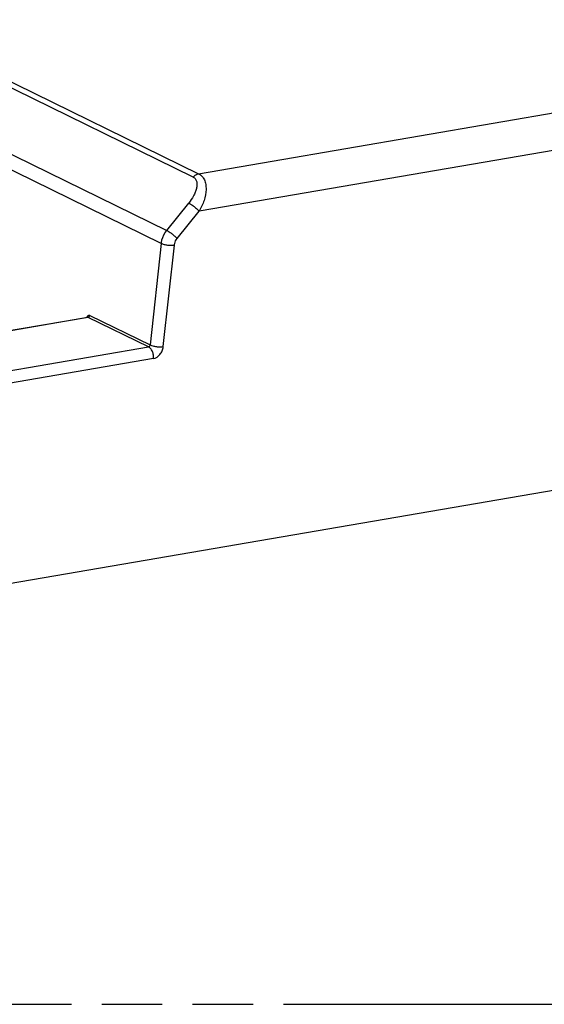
# Model space of a CAD drawing. Header units: millimetres. Extents: x 0 to 210, y 0 to 297.
# Tile 17 of 22: x 73 to 89, y 208 to 239. Entities that reach past the tile are written whole.
import ezdxf

# ---------------------------------------------------------------- set-up
doc = ezdxf.new("R2010")
doc.units = ezdxf.units.MM
doc.header["$LTSCALE"] = 19.36
doc.linetypes.add('PHANTOM', pattern=[0.8, 0.45, -0.05, 0.1, -0.05, 0.1, -0.05])
doc.layers.get('0').update_dxf_attribs({"linetype": 'CONTINUOUS'})
doc.layers.add('DEFAULT_3', color=7, linetype='PHANTOM')

msp = doc.modelspace()

# ---------------------------------------------------------------- linework, layer by layer
at = {"color": 9, "linetype": 'Continuous'}
for p, q in [((78.39226, 234.22179), (134.08267, 243.77908)), ((135.02464, 242.73868), (78.40768, 233.02239)), ((68.33987, 239.14212), (78.39226, 234.22179)), ((78.21958, 234.11072), (68.1672, 239.03104)), ((66.56608, 237.69892), (77.37222, 232.40964)), ((77.19812, 231.99589), (66.39084, 237.28571)), ((77.37222, 232.40964), (78.07543, 233.28461)), ((77.70454, 232.14751), (78.40768, 233.02239)), ((77.19812, 231.99589), (76.84217, 228.74977)), ((77.26175, 228.69429), (77.6177, 231.94036)), ((74.91518, 229.69297), (76.84217, 228.74977)), ((74.86317, 229.6294), (69.90884, 228.77917)), ((76.79113, 228.68573), (74.86317, 229.6294)), ((71.8368, 227.8355), (76.79113, 228.68573)), ((76.95069, 228.31243), (71.99639, 227.4622))]:
    msp.add_line(p, q, dxfattribs=at)
at = {"color": 7, "linetype": 'Continuous'}
for p, q in [((145.95534, 233.74579), (65.36449, 219.91522)), ((69.89312, 228.78174), (74.8473, 229.63195))]:
    msp.add_line(p, q, dxfattribs=at)
at = {"color": 9, "linetype": 'Continuous'}
for points, knots in [([(78.21958, 234.11072), (78.24804, 234.09678), (78.29968, 234.05413), (78.33817, 233.95995), (78.34347, 233.85341), (78.32384, 233.74024), (78.28422, 233.62414), (78.2082, 233.46652), (78.13223, 233.35528), (78.07543, 233.28461)], [0, 0, 0, 0, 0.10161891, 0.20473388, 0.31709354, 0.43971867, 0.57105868, 0.70927467, 1, 1, 1, 1]), ([(78.21958, 234.11072), (78.23064, 234.12442), (78.27739, 234.17508), (78.34145, 234.21304), (78.39226, 234.22174)], [0, 0, 0, 0, 0.25469798, 1, 1, 1, 1]), ([(78.39226, 234.22179), (78.43239, 234.20214), (78.50726, 234.14578), (78.58367, 234.02405), (78.62452, 233.87721), (78.63629, 233.65356), (78.57534, 233.356), (78.47194, 233.13171), (78.40768, 233.02239)], [0, 0, 0, 0, 0.10141413, 0.20687489, 0.32060917, 0.44366619, 0.71221483, 1, 1, 1, 1]), ([(78.07543, 233.28461), (78.10282, 233.27135), (78.16297, 233.2356), (78.25187, 233.17112), (78.33645, 233.0985), (78.38698, 233.04689), (78.40768, 233.02239)], [0, 0, 0, 0, 0.21461425, 0.49189298, 0.77375377, 1, 1, 1, 1]), ([(77.19812, 231.99589), (77.20223, 232.0328), (77.23041, 232.18115), (77.30097, 232.32118), (77.37223, 232.40965)], [0, 0, 0, 0, 0.24640037, 1, 1, 1, 1]), ([(77.37224, 232.40966), (77.40091, 232.39578), (77.46095, 232.35983), (77.54856, 232.29612), (77.63215, 232.22454), (77.68283, 232.17307), (77.70449, 232.14744)], [0, 0, 0, 0, 0.22465204, 0.49188883, 0.76336605, 1, 1, 1, 1]), ([(77.19812, 231.99589), (77.22663, 231.98214), (77.29296, 231.96013), (77.39936, 231.93987), (77.51021, 231.93173), (77.58365, 231.93528), (77.61771, 231.94042)], [0, 0, 0, 0, 0.22200304, 0.48673339, 0.75845088, 1, 1, 1, 1]), ([(77.6177, 231.94036), (77.61973, 231.95884), (77.63371, 232.03309), (77.66893, 232.10322), (77.70454, 232.14751)], [0, 0, 0, 0, 0.24647882, 1, 1, 1, 1]), ([(74.83829, 229.65737), (74.83959, 229.66024), (74.84488, 229.6707), (74.85218, 229.68026), (74.85866, 229.68587)], [0, 0, 0, 0, 0.26897952, 1, 1, 1, 1]), ([(74.85866, 229.68587), (74.86615, 229.69237), (74.88531, 229.70192), (74.90619, 229.69737), (74.91518, 229.69297)], [0, 0, 0, 0, 0.49782245, 1, 1, 1, 1]), ([(74.91518, 229.69297), (74.91435, 229.68564), (74.90695, 229.6586), (74.88374, 229.63293), (74.86317, 229.6294)], [0, 0, 0, 0, 0.26104334, 1, 1, 1, 1]), ([(76.84217, 228.74977), (76.84076, 228.73469), (76.82968, 228.70673), (76.8044, 228.68801), (76.79113, 228.68573)], [0, 0, 0, 0, 0.52914631, 1, 1, 1, 1]), ([(76.84217, 228.74977), (76.8694, 228.73663), (76.93559, 228.71431), (77.04347, 228.69358), (77.15577, 228.68555), (77.22918, 228.68938), (77.26175, 228.69429)], [0, 0, 0, 0, 0.21206007, 0.48673382, 0.76896344, 1, 1, 1, 1]), ([(76.95069, 228.31243), (76.95419, 228.34908), (76.95151, 228.42681), (76.92113, 228.53733), (76.86767, 228.62948), (76.81673, 228.6732), (76.79113, 228.68573)], [0, 0, 0, 0, 0.25926247, 0.54172355, 0.79928067, 1, 1, 1, 1]), ([(76.95069, 228.31243), (77.03063, 228.32613), (77.14438, 228.40997), (77.2321, 228.55884), (77.25678, 228.64901), (77.26175, 228.69429)], [0, 0, 0, 0, 0.46938458, 0.73634322, 1, 1, 1, 1])]:
    msp.add_open_spline(points, degree=3, knots=knots, dxfattribs=at)
for points in [[(74.82947, 229.6292), (74.83138, 229.63885), (74.83424, 229.6484), (74.83829, 229.65737)], [(74.84737, 229.6319), (74.85013, 229.63236), (74.85301, 229.63233), (74.85577, 229.63185)], [(74.85577, 229.63185), (74.85833, 229.6314), (74.86084, 229.63055), (74.86317, 229.6294)]]:
    msp.add_open_spline(points, degree=3, dxfattribs=at)
at = {"layer": 'DEFAULT_3', "color": 91, "linetype": 'PHANTOM', "true_color": 0x80ff80}
msp.add_line((50.12864, 207.68), (150.12864, 207.68), dxfattribs=at)

doc.saveas('drawing.dxf')
